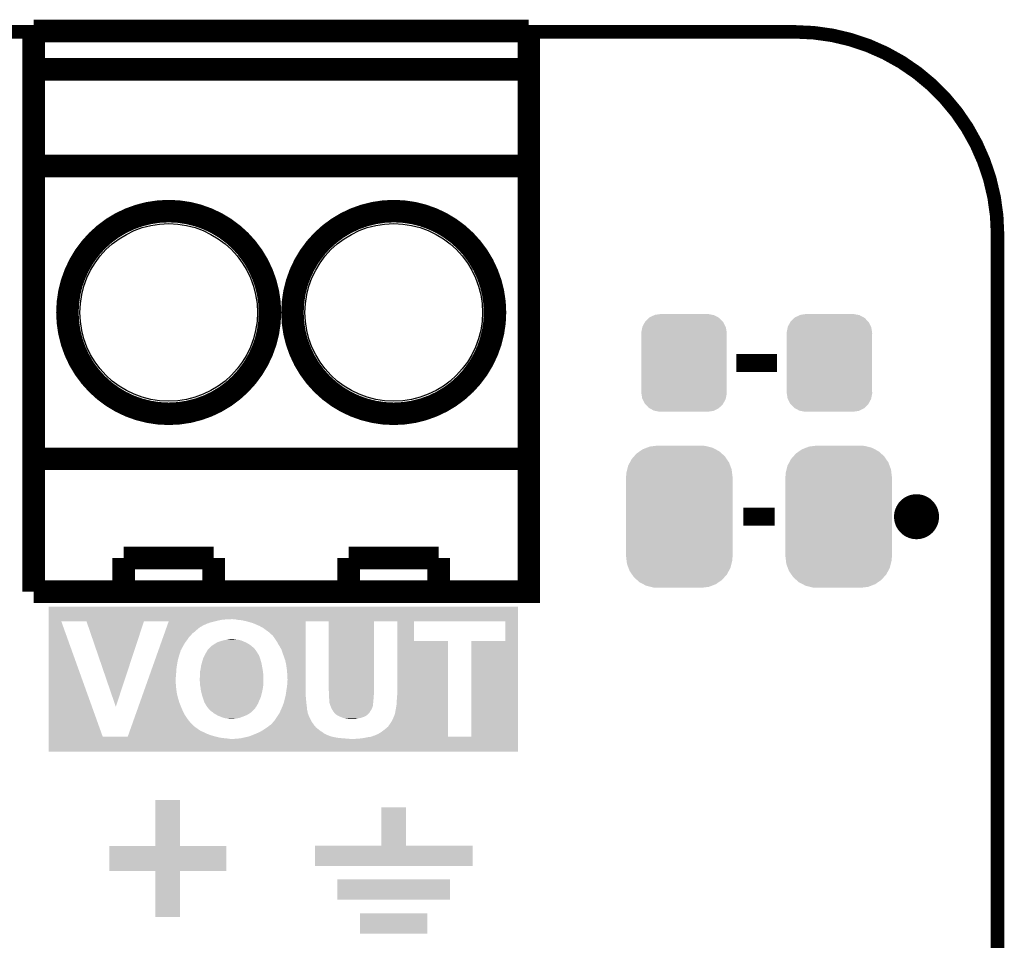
# Model space of a CAD drawing. Extents: x -1.3 to 24.2, y -3.9 to 39.3.
# Tile 38 of 38: x 13.1 to 24.2, y 28.9 to 39.3. Entities that reach past the tile are written whole.
import ezdxf

# ---------------------------------------------------------------- set-up
doc = ezdxf.new("R2010")
doc.units = 0
doc.layers.get('0').update_dxf_attribs({"linetype": 'CONTINUOUS'})
for name, color, linetype in [('SOLIDSWITCH_7_CLICK_V100_GKO', 5, 'CONTINUOUS'), ('SOLIDSWITCH_7_CLICK_V100_GTO', 14, 'CONTINUOUS'), ('SOLIDSWITCH_7_CLICK_V100_GTS', 12, 'CONTINUOUS')]:
    doc.layers.add(name, color=color, linetype=linetype)

# ---------------------------------------------------------------- blocks, each defined once
blk = doc.blocks.new('CUSTOM_69')
for points in [[(-0.368484, 0.777768), (-0.333938, 0.790942), (0.3756, 0.777768), (0.32361, 0.790942)], [(-0.333938, 0.790942), (-0.273256, 0.798498), (0.32361, 0.790942), (0.29379, 0.798498)], [(-0.273256, 0.798498), (-0.25019, 0.80137), (0.29379, 0.798498), (0.25019, 0.80137)], [(-0.538216, 0.649738), (-0.50967, 0.681926), (0.53514, 0.649738), (0.51306, 0.681926)], [(-0.50967, 0.681926), (-0.482218, 0.71288), (0.51306, 0.681926), (0.47841, 0.71288)], [(-0.482218, 0.71288), (-0.44566, 0.738152), (0.47841, 0.71288), (0.45012, 0.738152)], [(-0.44566, 0.738152), (-0.412794, 0.76087), (0.45012, 0.738152), (0.407388, 0.76087)], [(-0.412794, 0.76087), (-0.368484, 0.777768), (0.407388, 0.76087), (0.3756, 0.777768)], [(-0.587972, 0.533366), (-0.577562, 0.575076), (0.590586, 0.533366), (0.574852, 0.575076)], [(-0.577562, 0.575076), (-0.55793, 0.61233), (0.574852, 0.575076), (0.560798, 0.61233)], [(-0.55793, 0.61233), (-0.538216, 0.649738), (0.560798, 0.61233), (0.53514, 0.649738)], [(-0.60198, -0.44958), (-0.60198, 0.44958), (0.60198, -0.44958), (0.60198, 0.44958)], [(-0.60071, 0.44958), (-0.597996, 0.49319), (0.60071, 0.44958), (0.595442, 0.49319)], [(-0.597996, 0.49319), (-0.587972, 0.533366), (0.595442, 0.49319), (0.590586, 0.533366)], [(-0.59544, -0.49319), (-0.60071, -0.44958), (0.597996, -0.49319), (0.60071, -0.44958)], [(-0.590586, -0.533366), (-0.59544, -0.49319), (0.58797, -0.533366), (0.597996, -0.49319)], [(-0.57485, -0.575076), (-0.590586, -0.533366), (0.577562, -0.575076), (0.58797, -0.533366)], [(-0.560798, -0.61233), (-0.57485, -0.575076), (0.557928, -0.61233), (0.577562, -0.575076)], [(-0.535138, -0.649738), (-0.560798, -0.61233), (0.538216, -0.649738), (0.557928, -0.61233)], [(-0.51306, -0.681926), (-0.535138, -0.649738), (0.509668, -0.681926), (0.538216, -0.649738)], [(-0.478408, -0.71288), (-0.51306, -0.681926), (0.482218, -0.71288), (0.509668, -0.681926)], [(-0.45012, -0.738152), (-0.478408, -0.71288), (0.445658, -0.738152), (0.482218, -0.71288)], [(-0.407386, -0.76087), (-0.45012, -0.738152), (0.412794, -0.76087), (0.445658, -0.738152)], [(-0.3756, -0.777768), (-0.407386, -0.76087), (0.368482, -0.777768), (0.412794, -0.76087)], [(-0.323608, -0.790942), (-0.3756, -0.777768), (0.333938, -0.790942), (0.368482, -0.777768)], [(-0.29379, -0.798498), (-0.323608, -0.790942), (0.273254, -0.798498), (0.333938, -0.790942)], [(-0.25019, -0.80137), (-0.29379, -0.798498), (0.25019, -0.80137), (0.273254, -0.798498)]]:
    blk.add_solid(points)
blk = doc.blocks.new('CUSTOM_70')
for points in [[(-0.469636, 0.408968), (-0.4418, 0.4597), (0.468318, 0.408968), (0.44314, 0.4597)], [(-0.4418, 0.4597), (-0.437866, 0.466866), (0.44314, 0.4597), (0.436224, 0.466866)], [(-0.437866, 0.466866), (-0.39557, 0.507216), (0.436224, 0.466866), (0.397276, 0.507216)], [(-0.39557, 0.507216), (-0.39008, 0.512452), (0.397276, 0.507216), (0.3876, 0.512452)], [(-0.39008, 0.512452), (-0.336512, 0.538644), (0.3876, 0.512452), (0.339192, 0.538644)], [(-0.336512, 0.538644), (-0.330752, 0.54146), (0.339192, 0.538644), (0.324464, 0.54146)], [(-0.330752, 0.54146), (-0.266332, 0.551046), (0.324464, 0.54146), (0.274326, 0.551046)], [(-0.266332, 0.551046), (-0.26543, 0.55118), (0.274326, 0.551046), (0.26543, 0.55118)], [(-0.4826, 0.33528), (-0.482418, 0.344176), (0.4826, 0.33528), (0.481224, 0.344176)], [(-0.48133, 0.311898), (-0.4826, 0.33528), (0.48133, 0.311898), (0.4826, 0.33528)], [(-0.482418, 0.344176), (-0.4713, 0.400542), (0.481224, 0.344176), (0.472498, 0.400542)], [(-0.4713, 0.400542), (-0.469636, 0.408968), (0.472498, 0.400542), (0.468318, 0.408968)], [(-0.48133, 0.311896), (-0.48133, 0.311898), (0.48133, 0.311896), (0.48133, 0.311898)], [(-0.48133, -0.311896), (-0.48133, 0.311896), (0.48133, -0.311896), (0.48133, 0.311896)], [(-0.4826, -0.33528), (-0.481332, -0.311898), (0.4826, -0.33528), (0.48133, -0.311898)], [(-0.481332, -0.311898), (-0.48133, -0.311896), (0.48133, -0.311898), (0.48133, -0.311896)], [(-0.481222, -0.344176), (-0.4826, -0.33528), (0.482418, -0.344176), (0.4826, -0.33528)], [(-0.472498, -0.400542), (-0.481222, -0.344176), (0.471298, -0.400542), (0.482418, -0.344176)], [(-0.468316, -0.408968), (-0.472498, -0.400542), (0.469636, -0.408968), (0.471298, -0.400542)], [(-0.44314, -0.4597), (-0.468316, -0.408968), (0.441798, -0.4597), (0.469636, -0.408968)], [(-0.436222, -0.466866), (-0.44314, -0.4597), (0.437866, -0.466866), (0.441798, -0.4597)], [(-0.397276, -0.507216), (-0.436222, -0.466866), (0.395568, -0.507216), (0.437866, -0.466866)], [(-0.387598, -0.512452), (-0.397276, -0.507216), (0.39008, -0.512452), (0.395568, -0.507216)], [(-0.339192, -0.538644), (-0.387598, -0.512452), (0.33651, -0.538644), (0.39008, -0.512452)], [(-0.324462, -0.54146), (-0.339192, -0.538644), (0.330752, -0.54146), (0.33651, -0.538644)], [(-0.274326, -0.551046), (-0.324462, -0.54146), (0.26633, -0.551046), (0.330752, -0.54146)], [(-0.26543, -0.55118), (-0.274326, -0.551046), (0.26543, -0.55118), (0.26633, -0.551046)]]:
    blk.add_solid(points)
blk = doc.blocks.new('ROUND_16')
blk.add_circle((0, 0), 1.002)

msp = doc.modelspace()

# ---------------------------------------------------------------- linework, layer by layer
at = {"layer": 'SOLIDSWITCH_7_CLICK_V100_GKO', "const_width": 0.1524}
for points in [[(1.016, 39.116), (21.844, 39.116)], [(24.13, -1.27), (24.13, 36.83)]]:
    msp.add_lwpolyline(points, dxfattribs=at)
msp.add_lwpolyline([(24.13, 36.83, 0.4142136), (21.844, 39.116)], format="xyb", dxfattribs=at)
at = {"layer": 'SOLIDSWITCH_7_CLICK_V100_GTO'}
for points, const_width in [([(13.25118, 39.12616), (18.83918, 39.12616)], 0.254), ([(13.25118, 32.80156), (13.25118, 39.12616)], 0.254), ([(13.25118, 32.80156), (18.83918, 32.80156), (18.83918, 39.12616)], 0.254), ([(13.25118, 38.69436), (18.83918, 38.69436)], 0.254), ([(13.25118, 37.60216), (18.83918, 37.60216)], 0.254), ([(21.1836, 35.3822), (21.6408, 35.3822)], 0.2032), ([(13.25118, 34.30016), (18.83918, 34.30016)], 0.254), ([(21.2598, 33.64738), (21.6154, 33.64738)], 0.2032), ([(14.26718, 33.18256), (15.28318, 33.18256)], 0.254), ([(14.26718, 32.80156), (14.26718, 33.18256)], 0.254), ([(15.28318, 32.80156), (15.28318, 33.18256)], 0.254), ([(16.80718, 33.18256), (17.82318, 33.18256)], 0.254), ([(16.80718, 32.80156), (16.80718, 33.18256)], 0.254), ([(17.82318, 32.80156), (17.82318, 33.18256)], 0.254)]:
    msp.add_lwpolyline(points, dxfattribs=dict(at, const_width=const_width))
at = {"layer": 'SOLIDSWITCH_7_CLICK_V100_GTO', "const_width": 0.254}
for points in [[(13.63218, 35.95116, 1), (15.91818, 35.95116, 1)], [(16.17218, 35.95116, 1), (18.45818, 35.95116, 1)], [(23.0886, 33.64738, 1), (23.3426, 33.64738, 1)]]:
    msp.add_lwpolyline(points, format="xyb", close=True, dxfattribs=at)
at = {"layer": 'SOLIDSWITCH_7_CLICK_V100_GTO'}
for points in [[(13.42138, 32.49168), (13.421382, 32.633896), (18.717256, 32.49168), (18.71726, 32.633896)], [(13.421382, 32.633896), (13.421384, 32.63392), (18.71726, 32.633896), (13.421384, 32.63392)], [(13.421362, 31.165818), (13.42138, 32.466276), (14.030956, 31.165818), (13.563628, 32.466276)], [(13.42138, 32.48914), (13.42138, 32.49168), (15.42542, 32.48914), (15.48384, 32.49168)], [(13.42138, 32.48406), (13.42138, 32.48914), (15.372082, 32.48406), (15.42542, 32.48914)], [(13.42138, 32.4739), (13.42138, 32.48406), (15.32382, 32.4739), (15.372082, 32.48406)], [(13.42138, 32.466278), (13.42138, 32.4739), (15.293332, 32.466278), (15.32382, 32.4739)], [(13.42138, 32.466276), (13.42138, 32.466278), (14.495794, 32.466276), (14.495796, 32.466278)], [(13.848082, 32.466264), (13.563628, 32.466276), (14.49579, 32.466264), (14.495794, 32.466276)], [(14.178298, 31.503688), (13.848082, 32.466264), (14.178298, 31.503688), (14.49579, 32.466264)], [(14.767928, 32.445962), (14.771538, 32.45612), (15.224762, 32.445962), (15.250162, 32.45612)], [(14.771538, 32.45612), (14.772442, 32.45866), (15.250162, 32.45612), (15.265402, 32.45866)], [(14.772442, 32.45866), (14.774246, 32.46374), (15.265402, 32.45866), (15.28318, 32.46374)], [(14.774246, 32.46374), (14.77515, 32.466278), (15.28318, 32.46374), (15.293332, 32.466278)], [(15.511782, 32.48914), (15.496538, 32.49168), (18.717256, 32.48914), (18.717256, 32.49168)], [(15.55496, 32.48406), (15.529562, 32.48914), (18.717256, 32.48406), (18.717256, 32.48914)], [(15.5829, 32.48152), (15.55496, 32.48406), (18.717256, 32.48152), (18.717256, 32.48406)], [(15.61338, 32.47644), (15.5829, 32.48152), (18.717256, 32.47644), (18.717256, 32.48152)], [(15.64894, 32.46882), (15.61338, 32.47644), (18.717256, 32.46882), (18.717256, 32.47644)], [(15.657838, 32.466278), (15.64894, 32.46882), (18.717256, 32.466278), (18.717256, 32.46882)], [(15.6845, 32.45866), (15.657838, 32.466278), (16.31952, 32.45866), (16.319522, 32.466278)], [(15.722602, 32.4485), (15.6845, 32.45866), (16.31952, 32.4485), (16.31952, 32.45866)], [(16.581118, 32.466258), (16.319522, 32.466278), (17.09422, 32.466258), (17.094222, 32.466278)], [(16.58112, 31.70428), (16.581118, 32.466258), (17.0942, 31.70428), (17.09422, 32.466258)], [(17.355804, 32.245322), (17.355798, 32.466278), (17.543782, 32.245322), (17.543802, 32.466278)], [(18.574998, 32.245302), (18.574998, 32.466278), (18.717254, 32.245302), (18.717256, 32.466278)], [(14.7282, 32.3342), (14.732716, 32.3469), (15.04696, 32.3342), (15.06474, 32.3469)], [(14.732716, 32.3469), (14.739036, 32.36468), (15.06474, 32.3469), (15.08506, 32.36468)], [(14.739036, 32.36468), (14.746258, 32.384998), (15.08506, 32.36468), (15.107918, 32.384998)], [(14.746258, 32.384998), (14.753482, 32.405322), (15.107918, 32.384998), (15.13586, 32.405322)], [(14.753482, 32.405322), (14.7598, 32.4231), (15.13586, 32.405322), (15.168878, 32.4231)], [(14.7598, 32.4231), (14.765218, 32.43834), (15.168878, 32.4231), (15.201904, 32.43834)], [(14.765218, 32.43834), (14.76522, 32.438346), (15.201904, 32.43834), (15.204448, 32.438346)], [(14.76522, 32.438346), (14.766122, 32.44088), (15.204448, 32.438346), (15.206986, 32.44088)], [(14.766122, 32.44088), (14.767024, 32.443418), (15.206986, 32.44088), (15.2146, 32.443418)], [(14.767024, 32.443418), (14.767928, 32.445962), (15.2146, 32.443418), (15.224762, 32.445962)], [(15.75816, 32.43326), (15.722602, 32.4485), (16.31952, 32.43326), (16.31952, 32.4485)], [(15.7988, 32.41548), (15.75816, 32.43326), (16.31952, 32.41548), (16.31952, 32.43326)], [(15.836902, 32.395158), (15.7988, 32.41548), (16.319518, 32.395158), (16.31952, 32.41548)], [(15.87246, 32.36976), (15.836902, 32.395158), (16.319518, 32.36976), (16.319518, 32.395158)], [(15.910562, 32.341818), (15.87246, 32.36976), (16.319518, 32.341818), (16.319518, 32.36976)], [(15.94358, 32.31134), (15.910562, 32.341818), (16.319516, 32.31134), (16.319518, 32.341818)], [(14.681252, 32.20212), (14.691182, 32.230058), (14.945362, 32.20212), (14.96314, 32.230058)], [(14.691182, 32.230058), (14.701114, 32.258), (14.96314, 32.230058), (14.98346, 32.258)], [(14.701114, 32.258), (14.712852, 32.291022), (14.98346, 32.258), (15.006322, 32.291022)], [(14.712852, 32.291022), (14.722786, 32.318966), (15.006322, 32.291022), (15.03426, 32.318966)], [(14.722786, 32.318966), (14.72369, 32.321508), (15.03426, 32.318966), (15.034266, 32.321508)], [(14.72369, 32.321508), (14.7282, 32.3342), (15.034266, 32.321508), (15.04696, 32.3342)], [(15.310614, 32.22244), (15.328902, 32.2326), (15.659098, 32.22244), (15.63878, 32.2326)], [(15.328902, 32.2326), (15.35176, 32.24022), (15.63878, 32.2326), (15.620278, 32.24022)], [(15.35176, 32.24022), (15.384278, 32.250382), (15.620278, 32.24022), (15.5956, 32.250382)], [(15.384278, 32.250382), (15.3924, 32.25292), (15.5956, 32.250382), (15.58714, 32.25292)], [(15.3924, 32.25292), (15.4178, 32.258), (15.58714, 32.25292), (15.570202, 32.258)], [(15.4178, 32.258), (15.4305, 32.26054), (15.570202, 32.258), (15.544798, 32.26054)], [(15.4305, 32.26054), (15.46098, 32.26562), (15.544798, 32.26054), (15.51686, 32.26562)], [(15.46098, 32.26562), (15.471142, 32.26816), (15.51686, 32.26562), (15.48638, 32.26816)], [(15.951202, 32.303718), (15.94358, 32.31134), (16.319516, 32.303718), (16.319516, 32.31134)], [(15.961362, 32.291018), (15.951202, 32.303718), (16.319516, 32.291018), (16.319516, 32.303718)], [(15.968978, 32.27832), (15.961362, 32.291018), (16.319516, 32.27832), (16.319516, 32.291018)], [(15.98168, 32.26054), (15.968978, 32.27832), (16.319514, 32.26054), (16.319516, 32.27832)], [(15.996918, 32.237682), (15.98168, 32.26054), (16.319514, 32.237682), (16.319514, 32.26054)], [(16.01216, 32.20974), (15.996918, 32.237682), (16.319514, 32.20974), (16.319514, 32.237682)], [(17.355804, 32.2453), (17.355804, 32.245322), (17.927296, 32.2453), (17.543782, 32.245322)], [(17.35582, 31.65348), (17.355804, 32.2453), (17.927312, 31.65348), (17.927296, 32.2453)], [(18.191458, 31.165802), (18.191482, 32.245278), (18.717238, 31.165802), (18.717254, 32.245278)], [(18.191482, 32.245278), (18.574998, 32.245302), (18.717254, 32.245278), (18.717254, 32.245302)], [(14.640622, 32.08782), (14.659584, 32.141164), (14.89456, 32.08782), (14.91234, 32.141164)], [(14.659584, 32.141164), (14.660488, 32.143708), (14.91234, 32.141164), (14.912346, 32.143708)], [(14.660488, 32.143708), (14.663196, 32.151326), (14.912346, 32.143708), (14.91996, 32.151326)], [(14.663196, 32.151326), (14.665906, 32.158948), (14.91996, 32.151326), (14.919964, 32.158948)], [(14.665906, 32.158948), (14.672224, 32.176724), (14.919964, 32.158948), (14.93266, 32.176724)], [(14.672224, 32.176724), (14.681252, 32.20212), (14.93266, 32.176724), (14.945362, 32.20212)], [(15.19428, 32.10814), (15.2019, 32.120838), (15.778478, 32.10814), (15.770862, 32.120838)], [(15.2019, 32.120838), (15.20698, 32.133538), (15.770862, 32.120838), (15.763242, 32.133538)], [(15.20698, 32.133538), (15.206982, 32.133542), (15.763242, 32.133538), (15.76324, 32.133542)], [(15.206982, 32.133542), (15.214602, 32.1437), (15.76324, 32.133542), (15.755338, 32.1437)], [(15.214602, 32.1437), (15.22222, 32.151326), (15.755338, 32.1437), (15.749406, 32.151326)], [(15.22222, 32.151326), (15.222226, 32.153866), (15.749406, 32.151326), (15.74743, 32.153866)], [(15.222226, 32.153866), (15.224758, 32.156398), (15.74743, 32.153866), (15.74546, 32.156398)], [(15.224758, 32.156398), (15.227294, 32.158934), (15.74546, 32.156398), (15.742926, 32.158934)], [(15.227294, 32.158934), (15.22983, 32.16147), (15.742926, 32.158934), (15.74292, 32.16147)], [(15.22983, 32.16147), (15.23492, 32.16656), (15.74292, 32.16147), (15.7353, 32.16656)], [(15.23492, 32.16656), (15.242538, 32.174178), (15.7353, 32.16656), (15.72768, 32.174178)], [(15.242538, 32.174178), (15.24254, 32.17418), (15.72768, 32.174178), (15.727678, 32.17418)], [(15.24254, 32.17418), (15.251248, 32.1818), (15.727678, 32.17418), (15.717522, 32.1818)], [(15.251248, 32.1818), (15.262856, 32.191958), (15.717522, 32.1818), (15.707362, 32.191958)], [(15.262856, 32.191958), (15.26286, 32.19196), (15.707362, 32.191958), (15.70736, 32.19196)], [(15.26286, 32.19196), (15.28572, 32.2072), (15.70736, 32.19196), (15.6845, 32.2072)], [(15.28572, 32.2072), (15.293848, 32.21228), (15.6845, 32.2072), (15.67688, 32.21228)], [(15.293848, 32.21228), (15.30604, 32.219898), (15.67688, 32.21228), (15.663548, 32.219898)], [(15.30604, 32.219898), (15.310614, 32.22244), (15.663548, 32.219898), (15.659098, 32.22244)], [(16.029938, 32.1818), (16.01216, 32.20974), (16.319512, 32.1818), (16.319514, 32.20974)], [(16.04772, 32.148778), (16.029938, 32.1818), (16.319512, 32.148778), (16.319512, 32.1818)], [(16.06042, 32.11068), (16.04772, 32.148778), (16.31951, 32.11068), (16.319512, 32.148778)], [(14.600896, 31.97606), (14.62076, 32.03194), (14.86916, 31.97606), (14.87932, 32.03194)], [(14.62076, 32.03194), (14.640622, 32.08782), (14.87932, 32.03194), (14.89456, 32.08782)], [(15.150636, 32.00146), (15.15618, 32.02178), (15.82166, 32.00146), (15.815196, 32.02178)], [(15.15618, 32.02178), (15.1638, 32.047182), (15.815196, 32.02178), (15.807114, 32.047182)], [(15.1638, 32.047182), (15.168314, 32.05734), (15.807114, 32.047182), (15.80388, 32.05734)], [(15.168314, 32.05734), (15.17396, 32.07004), (15.80388, 32.05734), (15.799262, 32.07004)], [(15.17396, 32.07004), (15.181578, 32.085278), (15.799262, 32.07004), (15.79372, 32.085278)], [(15.181578, 32.085278), (15.18412, 32.090358), (15.79372, 32.085278), (15.790334, 32.090358)], [(15.18412, 32.090358), (15.19428, 32.10814), (15.790334, 32.090358), (15.778478, 32.10814)], [(16.07566, 32.07004), (16.06042, 32.11068), (16.31951, 32.07004), (16.31951, 32.11068)], [(16.0909, 32.026858), (16.07566, 32.07004), (16.319508, 32.026858), (16.31951, 32.07004)], [(16.10106, 31.9786), (16.0909, 32.026858), (16.319506, 31.9786), (16.319508, 32.026858)], [(14.565684, 31.877), (14.573812, 31.899862), (14.859, 31.877), (14.86154, 31.899862)], [(14.573812, 31.899862), (14.581936, 31.92272), (14.86154, 31.899862), (14.86154, 31.92272)], [(14.581936, 31.92272), (14.600896, 31.97606), (14.86154, 31.92272), (14.86916, 31.97606)], [(15.12824, 31.894782), (15.128782, 31.89732), (15.839758, 31.894782), (15.83944, 31.89732)], [(15.12824, 31.856678), (15.12824, 31.894782), (15.84452, 31.856678), (15.839758, 31.894782)], [(15.128782, 31.89732), (15.133682, 31.92018), (15.83944, 31.89732), (15.8369, 31.92018)], [(15.133682, 31.92018), (15.13586, 31.93034), (15.8369, 31.92018), (15.834868, 31.93034)], [(15.13586, 31.93034), (15.138036, 31.94558), (15.834868, 31.93034), (15.83182, 31.94558)], [(15.138036, 31.94558), (15.14094, 31.965902), (15.83182, 31.94558), (15.828126, 31.965902)], [(15.14094, 31.965902), (15.150636, 32.00146), (15.828126, 31.965902), (15.82166, 32.00146)], [(16.10868, 31.9278), (16.10106, 31.9786), (16.319504, 31.9278), (16.319506, 31.9786)], [(16.11376, 31.87192), (16.10868, 31.9278), (16.319504, 31.87192), (16.319504, 31.9278)], [(14.520542, 31.75), (14.540404, 31.80588), (14.85646, 31.75), (14.85392, 31.80588)], [(14.540404, 31.80588), (14.547628, 31.826202), (14.85392, 31.80588), (14.85392, 31.826202)], [(14.547628, 31.826202), (14.553046, 31.841442), (14.85392, 31.826202), (14.85646, 31.841442)], [(14.553046, 31.841442), (14.558462, 31.85668), (14.85646, 31.841442), (14.85646, 31.85668)], [(14.558462, 31.85668), (14.565684, 31.877), (14.85646, 31.85668), (14.859, 31.877)], [(15.1257, 31.81604), (15.12824, 31.856678), (15.84452, 31.81604), (15.84452, 31.856678)], [(15.1257, 31.795722), (15.1257, 31.81604), (15.84452, 31.795722), (15.84452, 31.81604)], [(15.12824, 31.780482), (15.1257, 31.795722), (15.84452, 31.780482), (15.84452, 31.795722)], [(16.1163, 31.8135), (16.11376, 31.87192), (16.319502, 31.8135), (16.319504, 31.87192)], [(16.11376, 31.783018), (16.1163, 31.8008), (16.3195, 31.783018), (16.319502, 31.8008)], [(16.11376, 31.7627), (16.11376, 31.783018), (16.3195, 31.7627), (16.3195, 31.783018)], [(16.1163, 31.8008), (16.1163, 31.8135), (16.319502, 31.8008), (16.319502, 31.8135)], [(14.483524, 31.645862), (14.501582, 31.69666), (14.86916, 31.645862), (14.86154, 31.69666)], [(14.501582, 31.69666), (14.520542, 31.75), (14.86154, 31.69666), (14.85646, 31.75)], [(15.12824, 31.77794), (15.12824, 31.780482), (15.84452, 31.77794), (15.84452, 31.780482)], [(15.12824, 31.762702), (15.12824, 31.77794), (15.843504, 31.762702), (15.84452, 31.77794)], [(15.13078, 31.739842), (15.12824, 31.762702), (15.84198, 31.739842), (15.843504, 31.762702)], [(15.130782, 31.73984), (15.13078, 31.739842), (15.84198, 31.73984), (15.84198, 31.739842)], [(15.13586, 31.71698), (15.130782, 31.73984), (15.838714, 31.71698), (15.84198, 31.73984)], [(15.137016, 31.704282), (15.13586, 31.71698), (15.8369, 31.704282), (15.838714, 31.71698)], [(15.1384, 31.689042), (15.137016, 31.704282), (15.833382, 31.689042), (15.8369, 31.704282)], [(15.150498, 31.63824), (15.1384, 31.689042), (15.82166, 31.63824), (15.833382, 31.689042)], [(16.09598, 31.633158), (16.104688, 31.69412), (16.32204, 31.633158), (16.32204, 31.69412)], [(16.104688, 31.69412), (16.10614, 31.70428), (16.32204, 31.69412), (16.321364, 31.70428)], [(16.10614, 31.70428), (16.110796, 31.732218), (16.321364, 31.70428), (16.3195, 31.732218)], [(16.110796, 31.732218), (16.11122, 31.73476), (16.3195, 31.732218), (16.3195, 31.73476)], [(16.11122, 31.73476), (16.11376, 31.7627), (16.3195, 31.73476), (16.3195, 31.7627)], [(16.58221, 31.689042), (16.58112, 31.70428), (17.0942, 31.689042), (17.0942, 31.70428)], [(16.58366, 31.668722), (16.58221, 31.689042), (17.091942, 31.668722), (17.0942, 31.689042)], [(14.45102, 31.554418), (14.46637, 31.5976), (14.89456, 31.554418), (14.88186, 31.5976)], [(14.46637, 31.5976), (14.483524, 31.645862), (14.88186, 31.5976), (14.86916, 31.645862)], [(15.151102, 31.6357), (15.150498, 31.63824), (15.820966, 31.6357), (15.82166, 31.63824)], [(15.15957, 31.610298), (15.151102, 31.6357), (15.81404, 31.610298), (15.820966, 31.6357)], [(15.174808, 31.56458), (15.15957, 31.610298), (15.79372, 31.56458), (15.81404, 31.610298)], [(15.17904, 31.55188), (15.174808, 31.56458), (15.788956, 31.55188), (15.79372, 31.56458)], [(16.075658, 31.551878), (16.08582, 31.59506), (16.3289, 31.551878), (16.32458, 31.59506)], [(16.08582, 31.59506), (16.093946, 31.625538), (16.32458, 31.59506), (16.32204, 31.625538)], [(16.093946, 31.625538), (16.09598, 31.633158), (16.32204, 31.625538), (16.32204, 31.633158)], [(16.58366, 31.66618), (16.58366, 31.668722), (17.09166, 31.66618), (17.091942, 31.668722)], [(16.58366, 31.643322), (16.58366, 31.66618), (17.09166, 31.643322), (17.09166, 31.66618)], [(16.58366, 31.63316), (16.58366, 31.643322), (17.090208, 31.63316), (17.09166, 31.643322)], [(16.584168, 31.62554), (16.58366, 31.63316), (17.08912, 31.62554), (17.090208, 31.63316)], [(16.585524, 31.605222), (16.584168, 31.62554), (17.08912, 31.605222), (17.08912, 31.62554)], [(16.5862, 31.59506), (16.585524, 31.605222), (17.087668, 31.59506), (17.08912, 31.605222)], [(16.58747, 31.58744), (16.5862, 31.59506), (17.08658, 31.58744), (17.087668, 31.59506)], [(16.58874, 31.579818), (16.58747, 31.58744), (17.08658, 31.579818), (17.08658, 31.58744)], [(16.58874, 31.574742), (16.58874, 31.579818), (17.08658, 31.574742), (17.08658, 31.579818)], [(16.58874, 31.55188), (16.58874, 31.574742), (17.08404, 31.55188), (17.08658, 31.574742)], [(17.3482, 31.541722), (17.35074, 31.5976), (17.927314, 31.541722), (17.927312, 31.5976)], [(17.35074, 31.5976), (17.35582, 31.65348), (17.927312, 31.5976), (17.927312, 31.65348)], [(14.412198, 31.4452), (14.423934, 31.47822), (14.94028, 31.4452), (14.92504, 31.47822)], [(14.423934, 31.47822), (14.45102, 31.554418), (14.92504, 31.47822), (14.89456, 31.554418)], [(15.183614, 31.544258), (15.17904, 31.55188), (15.7861, 31.544258), (15.788956, 31.55188)], [(15.19428, 31.52648), (15.183614, 31.544258), (15.77594, 31.52648), (15.7861, 31.544258)], [(15.203424, 31.51124), (15.19428, 31.52648), (15.76832, 31.51124), (15.77594, 31.52648)], [(15.209518, 31.501082), (15.203424, 31.51124), (15.760192, 31.501082), (15.76832, 31.51124)], [(15.211746, 31.498538), (15.209518, 31.501082), (15.758158, 31.498538), (15.760192, 31.501082)], [(15.220634, 31.48838), (15.211746, 31.498538), (15.753078, 31.48838), (15.758158, 31.498538)], [(15.2273, 31.48076), (15.220634, 31.48838), (15.745458, 31.48076), (15.753078, 31.48838)], [(15.229838, 31.47822), (15.2273, 31.48076), (15.74292, 31.47822), (15.745458, 31.48076)], [(15.232378, 31.473144), (15.229838, 31.47822), (15.738478, 31.473144), (15.74292, 31.47822)], [(15.237458, 31.468062), (15.232378, 31.473144), (15.734032, 31.468062), (15.738478, 31.473144)], [(15.24508, 31.46298), (15.237458, 31.468062), (15.729586, 31.46298), (15.734032, 31.468062)], [(15.250162, 31.457898), (15.24508, 31.46298), (15.72514, 31.457898), (15.729586, 31.46298)], [(15.255238, 31.452822), (15.250162, 31.457898), (15.719338, 31.452822), (15.72514, 31.457898)], [(15.267938, 31.445202), (15.255238, 31.452822), (15.710628, 31.445202), (15.719338, 31.452822)], [(16.029306, 31.440124), (16.03375, 31.450282), (16.34236, 31.440124), (16.34236, 31.450282)], [(16.03375, 31.450282), (16.038194, 31.46044), (16.34236, 31.450282), (16.33982, 31.46044)], [(16.038194, 31.46044), (16.04375, 31.47314), (16.33982, 31.46044), (16.33728, 31.47314)], [(16.04375, 31.47314), (16.050418, 31.488382), (16.33728, 31.47314), (16.33474, 31.488382)], [(16.050418, 31.488382), (16.057086, 31.50362), (16.33474, 31.488382), (16.33474, 31.50362)], [(16.057086, 31.50362), (16.06042, 31.51124), (16.33474, 31.50362), (16.333788, 31.51124)], [(16.06042, 31.51124), (16.0728, 31.54426), (16.333788, 31.51124), (16.32966, 31.54426)], [(16.0728, 31.54426), (16.075658, 31.551878), (16.32966, 31.54426), (16.3289, 31.551878)], [(16.58874, 31.551878), (16.58874, 31.55188), (17.084038, 31.551878), (17.08404, 31.55188)], [(16.59128, 31.541718), (16.58874, 31.551878), (17.082588, 31.541718), (17.084038, 31.551878)], [(16.591282, 31.539176), (16.59128, 31.541718), (17.082224, 31.539176), (17.082588, 31.541718)], [(16.59382, 31.5341), (16.591282, 31.539176), (17.0815, 31.5341), (17.082224, 31.539176)], [(16.59636, 31.529018), (16.59382, 31.5341), (17.0815, 31.529018), (17.0815, 31.5341)], [(16.5989, 31.521402), (16.59636, 31.529018), (17.0815, 31.521402), (17.0815, 31.529018)], [(16.60144, 31.51378), (16.5989, 31.521402), (17.079212, 31.51378), (17.0815, 31.521402)], [(16.60811, 31.495998), (16.60144, 31.51378), (17.07388, 31.495998), (17.079212, 31.51378)], [(16.60906, 31.49346), (16.60811, 31.495998), (17.072928, 31.49346), (17.07388, 31.495998)], [(16.617952, 31.47568), (16.60906, 31.49346), (17.06626, 31.47568), (17.072928, 31.49346)], [(16.61922, 31.473142), (16.617952, 31.47568), (17.064446, 31.473142), (17.06626, 31.47568)], [(16.628746, 31.457902), (16.61922, 31.473142), (17.05356, 31.457902), (17.064446, 31.473142)], [(16.63192, 31.45282), (16.628746, 31.457902), (17.050656, 31.45282), (17.05356, 31.457902)], [(16.641794, 31.440124), (16.63192, 31.45282), (17.043402, 31.440124), (17.050656, 31.45282)], [(17.332958, 31.440116), (17.33296, 31.450278), (17.927316, 31.440116), (17.927316, 31.450278)], [(17.33296, 31.450278), (17.33804, 31.4706), (17.927316, 31.450278), (17.927316, 31.4706)], [(17.33804, 31.4706), (17.34058, 31.493458), (17.927316, 31.4706), (17.927316, 31.493458)], [(17.34058, 31.493458), (17.34566, 31.51632), (17.927316, 31.493458), (17.927314, 31.51632)], [(17.34566, 31.51632), (17.3482, 31.541722), (17.927314, 31.51632), (17.927314, 31.541722)], [(14.373374, 31.33598), (14.378792, 31.35122), (15.0114, 31.33598), (14.9987, 31.35122)], [(14.378792, 31.35122), (14.385112, 31.369), (14.9987, 31.35122), (14.986, 31.369)], [(14.385112, 31.369), (14.401364, 31.414722), (14.986, 31.369), (14.95552, 31.414722)], [(14.401364, 31.414722), (14.412198, 31.4452), (14.95552, 31.414722), (14.94028, 31.4452)], [(15.273022, 31.44012), (15.267938, 31.445202), (15.70482, 31.44012), (15.710628, 31.445202)], [(15.28064, 31.432502), (15.273022, 31.44012), (15.693392, 31.432502), (15.70482, 31.44012)], [(15.293978, 31.42488), (15.28064, 31.432502), (15.68196, 31.42488), (15.693392, 31.432502)], [(15.3162, 31.41218), (15.293978, 31.42488), (15.661638, 31.41218), (15.68196, 31.42488)], [(15.333978, 31.40202), (15.3162, 31.41218), (15.63878, 31.40202), (15.661638, 31.41218)], [(15.3797, 31.38424), (15.333978, 31.40202), (15.591364, 31.38424), (15.63878, 31.40202)], [(15.394944, 31.37916), (15.3797, 31.38424), (15.577818, 31.37916), (15.591364, 31.38424)], [(15.402558, 31.376622), (15.394944, 31.37916), (15.565128, 31.376622), (15.577818, 31.37916)], [(15.444474, 31.369), (15.402558, 31.376622), (15.52702, 31.369), (15.565128, 31.376622)], [(15.45844, 31.36646), (15.444474, 31.369), (15.51178, 31.36646), (15.52702, 31.369)], [(15.48638, 31.36392), (15.45844, 31.36646), (15.501618, 31.36392), (15.51178, 31.36646)], [(15.94576, 31.320742), (15.963176, 31.34106), (16.39824, 31.320742), (16.385542, 31.34106)], [(15.963176, 31.34106), (15.97406, 31.353758), (16.385542, 31.34106), (16.379194, 31.353758)], [(15.97406, 31.353758), (15.996074, 31.38678), (16.379194, 31.353758), (16.36268, 31.38678)], [(15.996074, 31.38678), (16.013006, 31.41218), (16.36268, 31.38678), (16.35252, 31.41218)], [(16.013006, 31.41218), (16.024858, 31.429956), (16.35252, 31.41218), (16.346058, 31.429956)], [(16.024858, 31.429956), (16.029306, 31.440124), (16.346058, 31.429956), (16.34236, 31.440124)], [(16.6497, 31.429958), (16.641794, 31.440124), (17.033238, 31.429958), (17.043402, 31.440124)], [(16.652602, 31.42742), (16.6497, 31.429958), (17.030702, 31.42742), (17.033238, 31.429958)], [(16.664214, 31.417262), (16.652602, 31.42742), (17.023082, 31.417262), (17.030702, 31.42742)], [(16.670024, 31.41218), (16.664214, 31.417262), (17.01546, 31.41218), (17.023082, 31.417262)], [(16.670026, 31.412178), (16.670024, 31.41218), (17.015458, 31.412178), (17.01546, 31.41218)], [(16.675096, 31.409642), (16.670026, 31.412178), (17.012922, 31.409642), (17.015458, 31.412178)], [(16.675102, 31.409638), (16.675096, 31.409642), (17.012916, 31.409638), (17.012922, 31.409642)], [(16.682722, 31.40456), (16.675102, 31.409638), (17.005298, 31.40456), (17.012916, 31.409638)], [(16.69796, 31.39694), (16.682722, 31.40456), (16.99387, 31.39694), (17.005298, 31.40456)], [(16.703882, 31.394402), (16.69796, 31.39694), (16.990064, 31.394402), (16.99387, 31.39694)], [(16.71574, 31.38932), (16.703882, 31.394402), (16.976092, 31.38932), (16.990064, 31.394402)], [(16.728448, 31.384238), (16.71574, 31.38932), (16.96212, 31.384238), (16.976092, 31.38932)], [(16.741142, 31.37916), (16.728448, 31.384238), (16.94519, 31.37916), (16.96212, 31.384238)], [(16.751302, 31.37662), (16.741142, 31.37916), (16.936722, 31.37662), (16.94519, 31.37916)], [(16.771622, 31.37154), (16.751302, 31.37662), (16.90624, 31.37154), (16.936722, 31.37662)], [(16.80718, 31.36646), (16.771622, 31.37154), (16.883378, 31.36646), (16.90624, 31.37154)], [(16.845278, 31.36392), (16.80718, 31.36646), (16.86306, 31.36392), (16.883378, 31.36646)], [(17.27454, 31.313122), (17.292318, 31.34106), (17.92732, 31.313122), (17.927318, 31.34106)], [(17.292318, 31.34106), (17.30502, 31.36646), (17.927318, 31.34106), (17.927318, 31.36646)], [(17.30502, 31.36646), (17.31772, 31.3944), (17.927318, 31.36646), (17.927318, 31.3944)], [(17.31772, 31.3944), (17.325338, 31.414718), (17.927318, 31.3944), (17.927318, 31.414718)], [(17.325338, 31.414718), (17.330418, 31.435038), (17.927318, 31.414718), (17.927316, 31.435038)], [(17.330418, 31.435038), (17.332958, 31.440116), (17.927316, 31.435038), (17.927316, 31.440116)], [(14.33094, 31.2166), (14.33726, 31.234382), (15.17142, 31.2166), (15.130776, 31.234382)], [(14.33726, 31.234382), (14.355318, 31.285182), (15.130776, 31.234382), (15.059658, 31.285182)], [(14.355318, 31.285182), (14.369764, 31.325822), (15.059658, 31.285182), (15.01902, 31.325822)], [(14.369764, 31.325822), (14.373374, 31.33598), (15.01902, 31.325822), (15.0114, 31.33598)], [(15.791182, 31.214062), (15.821658, 31.2293), (16.515078, 31.214062), (16.48968, 31.2293)], [(15.821658, 31.2293), (15.8496, 31.24708), (16.48968, 31.2293), (16.467456, 31.24708)], [(15.8496, 31.24708), (15.88389, 31.26994), (16.467456, 31.24708), (16.43888, 31.26994)], [(15.88389, 31.26994), (15.89532, 31.27756), (16.43888, 31.26994), (16.432024, 31.27756)], [(15.89532, 31.27756), (15.91056, 31.29026), (16.432024, 31.27756), (16.420598, 31.29026)], [(15.91056, 31.29026), (15.918188, 31.295346), (16.420598, 31.29026), (16.41602, 31.295346)], [(15.918188, 31.295346), (15.9258, 31.30042), (16.41602, 31.295346), (16.416016, 31.30042)], [(15.9258, 31.30042), (15.925808, 31.300428), (16.416016, 31.30042), (16.416014, 31.300428)], [(15.925808, 31.300428), (15.933422, 31.308042), (16.416014, 31.300428), (16.408398, 31.308042)], [(15.933422, 31.308042), (15.943582, 31.3182), (16.408398, 31.308042), (16.400274, 31.3182)], [(15.943582, 31.3182), (15.94576, 31.320742), (16.400274, 31.3182), (16.39824, 31.320742)], [(17.167862, 31.21406), (17.19326, 31.23184), (17.927322, 31.21406), (17.927322, 31.23184)], [(17.19326, 31.23184), (17.21612, 31.24962), (17.927322, 31.23184), (17.92732, 31.24962)], [(17.21612, 31.24962), (17.2466, 31.27502), (17.92732, 31.24962), (17.92732, 31.27502)], [(17.2466, 31.27502), (17.254214, 31.282632), (17.92732, 31.27502), (17.92732, 31.282632)], [(17.254214, 31.282632), (17.25422, 31.285176), (17.92732, 31.282632), (17.92732, 31.285176)], [(17.25422, 31.285176), (17.27454, 31.313122), (17.92732, 31.285176), (17.92732, 31.313122)], [(13.42136, 30.998184), (13.421362, 31.1404), (18.717236, 30.998184), (18.717238, 31.1404)], [(13.421362, 31.165802), (13.421362, 31.165818), (14.312884, 31.165802), (14.030956, 31.165818)], [(13.421362, 31.16326), (13.421362, 31.165802), (15.32128, 31.16326), (15.311748, 31.165802)], [(13.421362, 31.15564), (13.421362, 31.16326), (15.3543, 31.15564), (15.32128, 31.16326)], [(13.421362, 31.15056), (13.421362, 31.15564), (15.38732, 31.15056), (15.3543, 31.15564)], [(13.421362, 31.14802), (13.421362, 31.15056), (15.41526, 31.14802), (15.38732, 31.15056)], [(13.421362, 31.14548), (13.421362, 31.14802), (15.44066, 31.14548), (15.41526, 31.14802)], [(13.421362, 31.14294), (13.421362, 31.14548), (15.45844, 31.14294), (15.44066, 31.14548)], [(13.421362, 31.1404), (13.421362, 31.14294), (15.473678, 31.1404), (15.45844, 31.14294)], [(14.312884, 31.165802), (14.31559, 31.17342), (15.311748, 31.165802), (15.28318, 31.17342)], [(14.31559, 31.17342), (14.319202, 31.18358), (15.28318, 31.17342), (15.24762, 31.18358)], [(14.319202, 31.18358), (14.32462, 31.19882), (15.24762, 31.18358), (15.20698, 31.19882)], [(14.32462, 31.19882), (14.33094, 31.2166), (15.20698, 31.19882), (15.17142, 31.2166)], [(15.48638, 31.1404), (15.53972, 31.14294), (16.822418, 31.1404), (16.807178, 31.14294)], [(15.53972, 31.14294), (15.587978, 31.14802), (16.7894, 31.14294), (16.74876, 31.14802)], [(15.587978, 31.14802), (15.599408, 31.15056), (16.74876, 31.14802), (16.703038, 31.15056)], [(15.599408, 31.15056), (15.633698, 31.15818), (16.703038, 31.15056), (16.65478, 31.15818)], [(15.633698, 31.15818), (15.679418, 31.16834), (16.65478, 31.15818), (16.609068, 31.16834)], [(15.679418, 31.16834), (15.679422, 31.168342), (16.609068, 31.16834), (16.609058, 31.168342)], [(15.679422, 31.168342), (15.72006, 31.18358), (16.609058, 31.168342), (16.568416, 31.18358)], [(15.72006, 31.18358), (15.720064, 31.183582), (16.568416, 31.18358), (16.565874, 31.183582)], [(15.720064, 31.183582), (15.73911, 31.1912), (16.565874, 31.183582), (16.553178, 31.1912)], [(15.73911, 31.1912), (15.75816, 31.19882), (16.553178, 31.1912), (16.535406, 31.19882)], [(15.75816, 31.19882), (15.758164, 31.198822), (16.535406, 31.19882), (16.5354, 31.198822)], [(15.758164, 31.198822), (15.79118, 31.21406), (16.5354, 31.198822), (16.515082, 31.21406)], [(15.79118, 31.21406), (15.791182, 31.214062), (16.515082, 31.21406), (16.515078, 31.214062)], [(16.8529, 31.1404), (16.90624, 31.14294), (18.717238, 31.1404), (18.717238, 31.14294)], [(16.90624, 31.14294), (16.957042, 31.14802), (18.717238, 31.14294), (18.717238, 31.14802)], [(16.957042, 31.14802), (17.00022, 31.15564), (18.717238, 31.14802), (18.717238, 31.15564)], [(17.00022, 31.15564), (17.035778, 31.16326), (18.717238, 31.15564), (18.717238, 31.16326)], [(17.051016, 31.16326), (17.058644, 31.165802), (18.717238, 31.16326), (18.717238, 31.165802)], [(17.058644, 31.165802), (17.058704, 31.165822), (18.191458, 31.165802), (17.927322, 31.165822)], [(17.058704, 31.165822), (17.066262, 31.16834), (17.927322, 31.165822), (17.927322, 31.16834)], [(17.066262, 31.16834), (17.076418, 31.170878), (17.927322, 31.16834), (17.927322, 31.170878)], [(17.076418, 31.170878), (17.086576, 31.175958), (17.927322, 31.170878), (17.927322, 31.175958)], [(17.086576, 31.175958), (17.094196, 31.17596), (17.927322, 31.175958), (17.927322, 31.17596)], [(17.094196, 31.17596), (17.099274, 31.178498), (17.927322, 31.17596), (17.927322, 31.178498)], [(17.099274, 31.178498), (17.10182, 31.181038), (17.927322, 31.178498), (17.927322, 31.181038)], [(17.10182, 31.181038), (17.137378, 31.19628), (17.927322, 31.181038), (17.927322, 31.19628)], [(17.137378, 31.19628), (17.167862, 31.21406), (17.927322, 31.19628), (17.927322, 31.21406)], [(18.717236, 30.99816), (13.42136, 30.998184), (18.717236, 30.99816), (18.717236, 30.998184)], [(14.62532, 29.931384), (14.625342, 30.452056), (14.904744, 29.931384), (14.9047, 30.452056)], [(14.625342, 30.452056), (14.625344, 30.45206), (14.9047, 30.452056), (14.625344, 30.45206)], [(17.17548, 29.936464), (17.175502, 30.368216), (17.454904, 29.936464), (17.45488, 30.368216)], [(17.175502, 30.368216), (17.175504, 30.36824), (17.45488, 30.368216), (17.175504, 30.36824)], [(14.10462, 29.651984), (14.104642, 29.931336), (15.425396, 29.651984), (15.42542, 29.931336)], [(14.104642, 29.931336), (14.104644, 29.93136), (15.42542, 29.931336), (14.904744, 29.93136)], [(14.104644, 29.93136), (14.62532, 29.931384), (14.904744, 29.93136), (14.904744, 29.931384)], [(16.42618, 29.707864), (16.426202, 29.936416), (18.204156, 29.707864), (18.20418, 29.936416)], [(16.426202, 29.936416), (16.426204, 29.93644), (18.20418, 29.936416), (17.454904, 29.93644)], [(16.426204, 29.93644), (17.17548, 29.936464), (17.454904, 29.93644), (17.454904, 29.936464)], [(18.204156, 29.70784), (16.42618, 29.707864), (18.204156, 29.70784), (18.204156, 29.707864)], [(14.625296, 29.65196), (14.10462, 29.651984), (15.425396, 29.65196), (15.425396, 29.651984)], [(14.625298, 29.651936), (14.625296, 29.65196), (14.90472, 29.651936), (15.425396, 29.65196)], [(14.62532, 29.131284), (14.625298, 29.651936), (14.904696, 29.131284), (14.90472, 29.651936)], [(16.68018, 29.326864), (16.680202, 29.555416), (17.950156, 29.326864), (17.95018, 29.555416)], [(16.680202, 29.555416), (16.680204, 29.55544), (17.95018, 29.555416), (16.680204, 29.55544)], [(17.950156, 29.32684), (16.68018, 29.326864), (17.950156, 29.32684), (17.950156, 29.326864)], [(14.904696, 29.13126), (14.62532, 29.131284), (14.904696, 29.13126), (14.904696, 29.131284)], [(16.93418, 28.945864), (16.934202, 29.174416), (17.696156, 28.945864), (17.69618, 29.174416)], [(16.934202, 29.174416), (16.934204, 29.17444), (17.69618, 29.174416), (16.934204, 29.17444)], [(17.696156, 28.94584), (16.93418, 28.945864), (17.696156, 28.94584), (17.696156, 28.945864)]]:
    msp.add_solid(points, dxfattribs=at)

# ---------------------------------------------------------------- block references
at = {"layer": 'SOLIDSWITCH_7_CLICK_V100_GTS'}
for name, p in [('ROUND_16', (14.77518, 35.95116)), ('ROUND_16', (17.31518, 35.95116)), ('CUSTOM_70', (20.59178, 35.3822)), ('CUSTOM_70', (22.23262, 35.3822)), ('CUSTOM_69', (20.53844, 33.64738)), ('CUSTOM_69', (22.33676, 33.64738))]:
    msp.add_blockref(name, p, dxfattribs=at)

doc.saveas('drawing.dxf')
